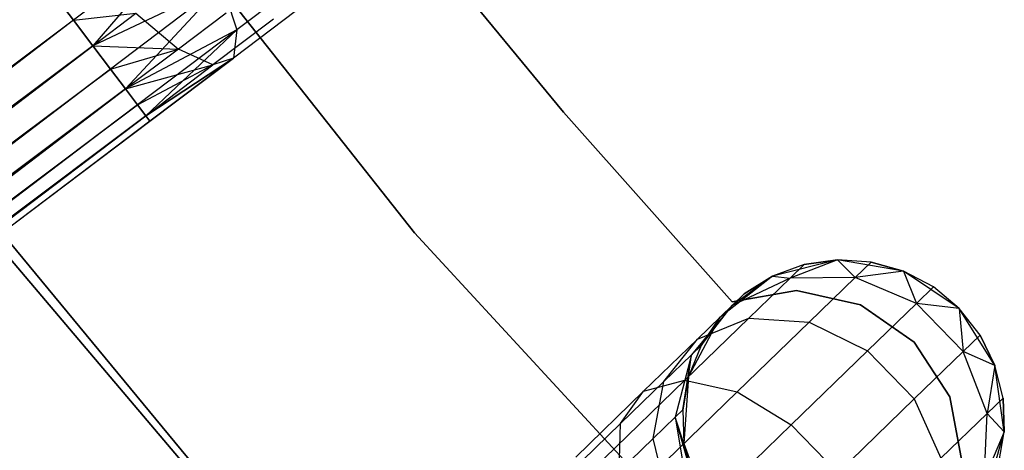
# Model space of a CAD drawing. Extents: x -102 to 102, y -101 to 102.
# Tile 128 of 256: x -34.71 to -28.6, y -28.93 to -26.26. Entities that reach past the tile are written whole.
import ezdxf

# ---------------------------------------------------------------- set-up
doc = ezdxf.new("R2010")
doc.units = 0
doc.header["$LTSCALE"] = 25.4
doc.layers.get('0').update_dxf_attribs({"linetype": 'CONTINUOUS'})

# ---------------------------------------------------------------- blocks, each defined once
blk = doc.blocks.new('NL2500011659_STL')
at = {"color": 0}
for p, q in [((-32.2612, -27.5783, 1), (-34.2771, -25.0266, 1)), ((-34.2771, -25.0266, -6.5), (-32.2612, -27.5783, -6.5)), ((-34.2771, -25.0266, -6.5), (-32.2612, -27.5783, -6.5)), ((-32.2612, -27.5783, 1), (-34.2771, -25.0266, 1)), ((-31.3382, -26.8285), (-32.3394, -25.6119)), ((-32.3394, -25.6119, -2), (-31.3382, -26.8285, -2)), ((-32.3394, -25.6119, -2), (-31.3382, -26.8285, -2)), ((-31.3382, -26.8285), (-32.3394, -25.6119)), ((-33.6433, -25.7039, -8.3324), (-34.3777, -26.2585, -8.4782)), ((-33.6433, -25.7039, -8.3324), (-34.3777, -26.2585, -8.4782)), ((-33.6433, -25.7039, -8.3324), (-34.2579, -26.4172, -8.4135)), ((-33.6433, -25.7039, -8.3324), (-34.2579, -26.4172, -8.4135)), ((-32.8084, -25.8981, -7.5225), (-33.3646, -26.3181, -7.8776)), ((-32.8084, -25.8981, -7.5225), (-33.3646, -26.3181, -7.8776)), ((-33.4561, -26.0385, -8.1715), (-34.2579, -26.4172, -8.4135)), ((-33.4561, -26.0385, -8.1715), (-34.2579, -26.4172, -8.4135)), ((-33.4561, -26.0385, -8.1715), (-34.1488, -26.5616, -8.309)), ((-33.4561, -26.0385, -8.1715), (-34.1488, -26.5616, -8.309)), ((-33.4561, -26.0385, -8.1715), (-34.0552, -26.6856, -8.1691)), ((-33.4561, -26.0385, -8.1715), (-34.0552, -26.6856, -8.1691)), ((-33.4561, -26.0385, -8.1715), (-33.3646, -26.3181, -7.8776)), ((-33.4561, -26.0385, -8.1715), (-33.3646, -26.3181, -7.8776)), ((-34.3777, -26.2585, -8.4782), (-34.503, -26.0926, -8.5)), ((-34.503, -26.0926, -6.5), (-34.3777, -26.2585, -6.5218)), ((-34.503, -26.0926, -6.5), (-34.3777, -26.2585, -6.5218)), ((-34.3777, -26.2585, -8.4782), (-34.503, -26.0926, -8.5)), ((-32.9165, -26.1408, -7.2026), (-33.3847, -26.4943, -7.5015)), ((-32.9165, -26.1408, -7.2026), (-33.3847, -26.4943, -7.5015)), ((-34.3777, -26.2585, -8.4782), (-64.3337, -48.6196, -8.5)), ((-34.3777, -26.2585, -8.4782), (-64.3337, -48.6196, -8.5)), ((-34.3777, -26.2585, -6.5218), (-64.2084, -48.7856, -6.5218)), ((-34.3777, -26.2585, -6.5218), (-64.2084, -48.7856, -6.5218)), ((-34.3777, -26.2585, -8.4782), (-64.0885, -48.9442, -8.4135)), ((-34.3777, -26.2585, -8.4782), (-64.0885, -48.9442, -8.4135)), ((-34.3777, -26.2585, -6.5218), (-33.99, -26.2148, -6.5333)), ((-34.3777, -26.2585, -6.5218), (-33.99, -26.2148, -6.5333)), ((-34.2579, -26.4172, -8.4135), (-34.3777, -26.2585, -8.4782)), ((-34.3777, -26.2585, -6.5218), (-34.2579, -26.4172, -6.5865)), ((-34.3777, -26.2585, -6.5218), (-34.2579, -26.4172, -6.5865)), ((-34.2579, -26.4172, -8.4135), (-34.3777, -26.2585, -8.4782)), ((-34.2579, -26.4172, -6.5865), (-33.99, -26.2148, -6.5333)), ((-34.2579, -26.4172, -6.5865), (-33.99, -26.2148, -6.5333)), ((-33.99, -26.2148, -6.5333), (-33.727, -26.4378, -6.7657)), ((-33.99, -26.2148, -6.5333), (-33.727, -26.4378, -6.7657)), ((-33.4309, -26.2142, -6.5767), (-33.727, -26.4378, -6.7657)), ((-33.4309, -26.2142, -6.5767), (-33.727, -26.4378, -6.7657)), ((-33.1367, -26.2526, -6.868), (-33.5129, -26.5366, -7.1082)), ((-33.1367, -26.2526, -6.868), (-33.5129, -26.5366, -7.1082)), ((-33.3646, -26.3181, -7.8776), (-34.0552, -26.6856, -8.1691)), ((-33.3646, -26.3181, -7.8776), (-34.0552, -26.6856, -8.1691)), ((-33.3646, -26.3181, -7.8776), (-33.9811, -26.7837, -8)), ((-33.3646, -26.3181, -7.8776), (-33.9811, -26.7837, -8)), ((-33.3646, -26.3181, -7.8776), (-33.9299, -26.8515, -7.809)), ((-33.3646, -26.3181, -7.8776), (-33.9299, -26.8515, -7.809)), ((-33.3646, -26.3181, -7.8776), (-33.3847, -26.4943, -7.5015)), ((-33.3646, -26.3181, -7.8776), (-33.3847, -26.4943, -7.5015)), ((-34.2579, -26.4172, -6.5865), (-64.2084, -48.7856, -6.5218)), ((-34.2579, -26.4172, -6.5865), (-64.2084, -48.7856, -6.5218)), ((-34.2579, -26.4172, -8.4135), (-64.0885, -48.9442, -8.4135)), ((-34.2579, -26.4172, -8.4135), (-64.0885, -48.9442, -8.4135)), ((-63.9794, -49.0887, -6.691), (-34.2579, -26.4172, -6.5865)), ((-63.9794, -49.0887, -6.691), (-34.2579, -26.4172, -6.5865)), ((-34.1488, -26.5616, -8.309), (-34.2579, -26.4172, -8.4135)), ((-34.2579, -26.4172, -6.5865), (-33.727, -26.4378, -6.7657)), ((-34.2579, -26.4172, -6.5865), (-33.727, -26.4378, -6.7657)), ((-34.2579, -26.4172, -6.5865), (-34.1488, -26.5616, -6.691)), ((-34.2579, -26.4172, -6.5865), (-34.1488, -26.5616, -6.691)), ((-34.1488, -26.5616, -8.309), (-34.2579, -26.4172, -8.4135)), ((-34.1488, -26.5616, -6.691), (-33.727, -26.4378, -6.7657)), ((-34.1488, -26.5616, -6.691), (-33.727, -26.4378, -6.7657)), ((-33.727, -26.4378, -6.7657), (-34.0552, -26.6856, -6.8309)), ((-33.727, -26.4378, -6.7657), (-34.0552, -26.6856, -6.8309)), ((-33.5129, -26.5366, -7.1082), (-33.727, -26.4378, -6.7657)), ((-33.5129, -26.5366, -7.1082), (-33.727, -26.4378, -6.7657)), ((-33.3847, -26.4943, -7.5015), (-33.9299, -26.8515, -7.809)), ((-33.3847, -26.4943, -7.5015), (-33.9299, -26.8515, -7.809)), ((-33.9299, -26.8515, -7.191), (-33.3847, -26.4943, -7.5015)), ((-33.9299, -26.8515, -7.191), (-33.3847, -26.4943, -7.5015)), ((-33.3847, -26.4943, -7.5015), (-33.9037, -26.8862, -7.6045)), ((-33.9037, -26.8862, -7.3955), (-33.3847, -26.4943, -7.5015)), ((-33.9037, -26.8862, -7.3955), (-33.3847, -26.4943, -7.5015)), ((-33.3847, -26.4943, -7.5015), (-33.9037, -26.8862, -7.6045)), ((-33.3847, -26.4943, -7.5015), (-33.5129, -26.5366, -7.1082)), ((-33.3847, -26.4943, -7.5015), (-33.5129, -26.5366, -7.1082)), ((-64.0885, -48.9442, -8.4135), (-34.1488, -26.5616, -8.309)), ((-64.0885, -48.9442, -8.4135), (-34.1488, -26.5616, -8.309)), ((-34.1488, -26.5616, -6.691), (-63.9794, -49.0887, -6.691)), ((-34.1488, -26.5616, -6.691), (-63.9794, -49.0887, -6.691)), ((-34.1488, -26.5616, -8.309), (-63.8858, -49.2127, -8.1691)), ((-34.1488, -26.5616, -8.309), (-63.8858, -49.2127, -8.1691)), ((-34.0552, -26.6856, -8.1691), (-34.1488, -26.5616, -8.309)), ((-34.1488, -26.5616, -6.691), (-34.0552, -26.6856, -6.8309)), ((-34.1488, -26.5616, -6.691), (-34.0552, -26.6856, -6.8309)), ((-34.0552, -26.6856, -8.1691), (-34.1488, -26.5616, -8.309)), ((-34.0552, -26.6856, -6.8309), (-33.5129, -26.5366, -7.1082)), ((-34.0552, -26.6856, -6.8309), (-33.5129, -26.5366, -7.1082)), ((-33.9811, -26.7837, -7), (-33.5129, -26.5366, -7.1082)), ((-33.9811, -26.7837, -7), (-33.5129, -26.5366, -7.1082)), ((-33.9299, -26.8515, -7.191), (-33.5129, -26.5366, -7.1082)), ((-33.9299, -26.8515, -7.191), (-33.5129, -26.5366, -7.1082)), ((-34.0552, -26.6856, -6.8309), (-63.9794, -49.0887, -6.691)), ((-34.0552, -26.6856, -6.8309), (-63.9794, -49.0887, -6.691)), ((-34.0552, -26.6856, -8.1691), (-63.8858, -49.2127, -8.1691)), ((-34.0552, -26.6856, -8.1691), (-63.8858, -49.2127, -8.1691)), ((-63.8118, -49.3108, -7), (-34.0552, -26.6856, -6.8309)), ((-63.8118, -49.3108, -7), (-34.0552, -26.6856, -6.8309)), ((-33.9811, -26.7837, -8), (-34.0552, -26.6856, -8.1691)), ((-34.0552, -26.6856, -6.8309), (-33.9811, -26.7837, -7)), ((-34.0552, -26.6856, -6.8309), (-33.9811, -26.7837, -7)), ((-33.9811, -26.7837, -8), (-34.0552, -26.6856, -8.1691)), ((-63.8858, -49.2127, -8.1691), (-33.9811, -26.7837, -8)), ((-63.8858, -49.2127, -8.1691), (-33.9811, -26.7837, -8)), ((-33.9811, -26.7837, -7), (-63.8118, -49.3108, -7)), ((-33.9811, -26.7837, -7), (-63.8118, -49.3108, -7)), ((-33.9811, -26.7837, -8), (-63.7605, -49.3786, -7.809)), ((-33.9811, -26.7837, -8), (-63.7605, -49.3786, -7.809)), ((-33.9299, -26.8515, -7.809), (-33.9811, -26.7837, -8)), ((-33.9811, -26.7837, -7), (-33.9299, -26.8515, -7.191)), ((-33.9811, -26.7837, -7), (-33.9299, -26.8515, -7.191)), ((-33.9299, -26.8515, -7.809), (-33.9811, -26.7837, -8)), ((-33.9299, -26.8515, -7.191), (-63.8118, -49.3108, -7)), ((-33.9299, -26.8515, -7.191), (-63.8118, -49.3108, -7)), ((-33.9299, -26.8515, -7.809), (-63.7605, -49.3786, -7.809)), ((-33.9299, -26.8515, -7.809), (-63.7605, -49.3786, -7.809)), ((-63.7343, -49.4133, -7.3955), (-33.9299, -26.8515, -7.191)), ((-63.7343, -49.4133, -7.3955), (-33.9299, -26.8515, -7.191)), ((-33.9037, -26.8862, -7.6045), (-33.9299, -26.8515, -7.809)), ((-33.9299, -26.8515, -7.191), (-33.9037, -26.8862, -7.3955)), ((-33.9299, -26.8515, -7.191), (-33.9037, -26.8862, -7.3955)), ((-33.9037, -26.8862, -7.6045), (-33.9299, -26.8515, -7.809)), ((-30.2913, -28.006), (-31.3382, -26.8285)), ((-31.3382, -26.8285), (-31.3382, -26.8285, -2)), ((-31.3382, -26.8285, -2), (-30.2913, -28.006, -2)), ((-31.3382, -26.8285), (-31.3382, -26.8285, -2)), ((-31.3382, -26.8285, -2), (-30.2913, -28.006, -2)), ((-30.2913, -28.006), (-31.3382, -26.8285)), ((-63.7605, -49.3786, -7.809), (-33.9037, -26.8862, -7.6045)), ((-63.7605, -49.3786, -7.809), (-33.9037, -26.8862, -7.6045)), ((-33.9037, -26.8862, -7.3955), (-63.7343, -49.4133, -7.3955)), ((-33.9037, -26.8862, -7.6045), (-63.7343, -49.4133, -7.3955)), ((-33.9037, -26.8862, -7.6045), (-63.7343, -49.4133, -7.3955)), ((-33.9037, -26.8862, -7.3955), (-63.7343, -49.4133, -7.3955)), ((-35.2613, -27.0496, 1), (-33.1417, -29.6102, 1)), ((-33.1417, -29.6102, -6.5), (-35.2613, -27.0496, -6.5)), ((-35.2613, -27.0496, 1), (-33.1417, -29.6102, 1)), ((-33.1417, -29.6102, -6.5), (-35.2613, -27.0496, -6.5)), ((-34.9815, -27.4918, 1), (-32.8297, -30.0303, 1)), ((-32.8297, -30.0303, 2), (-34.9815, -27.4918, 2)), ((-34.9815, -27.4918, 1), (-32.8297, -30.0303, 1)), ((-32.8297, -30.0303, 2), (-34.9815, -27.4918, 2)), ((-30.0558, -29.9681, 1), (-32.2612, -27.5783, 1)), ((-32.2612, -27.5783, -6.5), (-30.0558, -29.9681, -6.5)), ((-32.2612, -27.5783, -6.5), (-30.0558, -29.9681, -6.5)), ((-32.2612, -27.5783, -6.5), (-32.2612, -27.5783, 1)), ((-30.0558, -29.9681, 1), (-32.2612, -27.5783, 1)), ((-32.2612, -27.5783, -6.5), (-32.2612, -27.5783, 1)), ((-29.6368, -27.7452, 0), (-30.04, -27.8466, 0)), ((-29.6368, -27.7452, 0), (-30.04, -27.8466, 0)), ((-29.8437, -27.7747, -5.5), (-30.04, -27.8466, 0)), ((-29.8437, -27.7747, -5.5), (-30.04, -27.8466, -5.5)), ((-29.8437, -27.7747, -5.5), (-30.04, -27.8466, 0)), ((-29.8437, -27.7747, -5.5), (-30.04, -27.8466, -5.5)), ((-29.6368, -27.7452, -5.5), (-29.9316, -27.8599, -6.2725)), ((-29.6368, -27.7452, -5.5), (-29.9316, -27.8599, -6.2725)), ((-29.8437, -27.7747, -5.5), (-29.9316, -27.8599, -6.2725)), ((-29.8437, -27.7747, -5.5), (-29.9316, -27.8599, -6.2725)), ((-29.6368, -27.7452, -5.5), (-29.8437, -27.7747, -5.5)), ((-29.8437, -27.7747, -5.5), (-29.6368, -27.7452, 0)), ((-29.8437, -27.7747, -5.5), (-29.6368, -27.7452, 0)), ((-29.6368, -27.7452, -5.5), (-29.8437, -27.7747, -5.5)), ((-29.2271, -27.8166, 0), (-29.6368, -27.7452, 0)), ((-29.4282, -27.7593, -5.5), (-29.6368, -27.7452, 0)), ((-29.2271, -27.8166, 0), (-29.6368, -27.7452, 0)), ((-29.4282, -27.7593, -5.5), (-29.6368, -27.7452, -5.5)), ((-29.6368, -27.7452, -5.5), (-29.6368, -27.7452, 0)), ((-29.4282, -27.7593, -5.5), (-29.6368, -27.7452, 0)), ((-29.6368, -27.7452, -5.5), (-29.6368, -27.7452, 0)), ((-29.6368, -27.7452, -5.5), (-29.5269, -27.855, -6.368)), ((-29.4282, -27.7593, -5.5), (-29.6368, -27.7452, -5.5)), ((-29.6368, -27.7452, -5.5), (-29.5269, -27.855, -6.368)), ((-29.4282, -27.7593, -5.5), (-29.5269, -27.855, -6.368)), ((-29.4282, -27.7593, -5.5), (-29.5269, -27.855, -6.368)), ((-29.2271, -27.8166, -5.5), (-29.4282, -27.7593, -5.5)), ((-29.4282, -27.7593, -5.5), (-29.2271, -27.8166, 0)), ((-29.4282, -27.7593, -5.5), (-29.2271, -27.8166, 0)), ((-29.2271, -27.8166, -5.5), (-29.4282, -27.7593, -5.5)), ((-30.04, -27.8466, 0), (-30.3672, -28.1033, 0)), ((-30.04, -27.8466, 0), (-30.3672, -28.1033, 0)), ((-30.04, -27.8466, -5.5), (-30.291, -28.0295, -6.1503)), ((-30.04, -27.8466, -5.5), (-30.291, -28.0295, -6.1503)), ((-30.04, -27.8466, -5.5), (-30.2171, -27.9578, -5.5)), ((-30.2171, -27.9578, -5.5), (-30.04, -27.8466, 0)), ((-30.2171, -27.9578, -5.5), (-30.04, -27.8466, 0)), ((-30.04, -27.8466, -5.5), (-30.2171, -27.9578, -5.5)), ((-30.04, -27.8466, -5.5), (-30.04, -27.8466, 0)), ((-30.04, -27.8466, -5.5), (-30.04, -27.8466, 0)), ((-30.04, -27.8466, -5.5), (-29.9316, -27.8599, -6.2725)), ((-30.04, -27.8466, -5.5), (-29.9316, -27.8599, -6.2725)), ((-29.5269, -27.855, -6.368), (-29.9316, -27.8599, -6.2725)), ((-29.5269, -27.855, -6.368), (-29.9316, -27.8599, -6.2725)), ((-29.5269, -27.855, -6.368), (-29.8133, -28.1328, -7.1511)), ((-29.5269, -27.855, -6.368), (-29.8133, -28.1328, -7.1511)), ((-29.2271, -27.8166, -5.5), (-29.5269, -27.855, -6.368)), ((-29.2271, -27.8166, -5.5), (-29.5269, -27.855, -6.368)), ((-29.147, -28.0158, -6.4203), (-29.5269, -27.855, -6.368)), ((-29.147, -28.0158, -6.4203), (-29.5269, -27.855, -6.368)), ((-28.8819, -28.0484, 0), (-29.2271, -27.8166, 0)), ((-28.8819, -28.0484, 0), (-29.2271, -27.8166, 0)), ((-29.0423, -27.9143, -5.5), (-29.2271, -27.8166, 0)), ((-29.0423, -27.9143, -5.5), (-29.2271, -27.8166, -5.5)), ((-29.2271, -27.8166, -5.5), (-29.2271, -27.8166, 0)), ((-29.0423, -27.9143, -5.5), (-29.2271, -27.8166, 0)), ((-29.2271, -27.8166, -5.5), (-29.2271, -27.8166, 0)), ((-29.2271, -27.8166, -5.5), (-29.147, -28.0158, -6.4203)), ((-29.0423, -27.9143, -5.5), (-29.2271, -27.8166, -5.5)), ((-29.2271, -27.8166, -5.5), (-29.147, -28.0158, -6.4203)), ((-29.9316, -27.8599, -6.2725), (-30.291, -28.0295, -6.1503)), ((-29.9316, -27.8599, -6.2725), (-30.291, -28.0295, -6.1503)), ((-29.9316, -27.8599, -6.2725), (-30.1865, -28.1071, -6.9695)), ((-29.9316, -27.8599, -6.2725), (-30.1865, -28.1071, -6.9695)), ((-29.0423, -27.9143, -5.5), (-29.147, -28.0158, -6.4203)), ((-29.0423, -27.9143, -5.5), (-29.147, -28.0158, -6.4203)), ((-28.8819, -28.0484, 0), (-29.0423, -27.9143, -5.5)), ((-28.8819, -28.0484, -5.5), (-29.0423, -27.9143, -5.5)), ((-28.8819, -28.0484, 0), (-29.0423, -27.9143, -5.5)), ((-28.8819, -28.0484, -5.5), (-29.0423, -27.9143, -5.5)), ((-30.2171, -27.9578, -5.5), (-30.3672, -28.1033, 0)), ((-30.2171, -27.9578, -5.5), (-30.3672, -28.1033, 0)), ((-29.8912, -27.9368), (-30.2913, -28.006)), ((-30.2913, -28.006, -2), (-29.8912, -27.9368, -2)), ((-30.2913, -28.006, -2), (-29.8912, -27.9368, -2)), ((-29.8912, -27.9368), (-30.2913, -28.006)), ((-30.2171, -27.9578, -5.5), (-30.291, -28.0295, -6.1503)), ((-30.2171, -27.9578, -5.5), (-30.291, -28.0295, -6.1503)), ((-29.4947, -28.0245), (-29.8912, -27.9368)), ((-29.8912, -27.9368), (-29.8912, -27.9368, -2)), ((-29.8912, -27.9368, -2), (-29.4947, -28.0245, -2)), ((-29.8912, -27.9368), (-29.8912, -27.9368, -2)), ((-29.8912, -27.9368, -2), (-29.4947, -28.0245, -2)), ((-29.4947, -28.0245), (-29.8912, -27.9368)), ((-30.291, -28.0295, -6.1503), (-30.5432, -28.3345, -6.0225)), ((-30.291, -28.0295, -6.1503), (-30.5432, -28.3345, -6.0225)), ((-30.291, -28.0295, -6.1503), (-30.5057, -28.2376, -6.737)), ((-30.291, -28.0295, -6.1503), (-30.5057, -28.2376, -6.737)), ((-30.4837, -28.2768, -5.5), (-30.291, -28.0295, -6.1503)), ((-30.4837, -28.2768, -5.5), (-30.291, -28.0295, -6.1503)), ((-30.3672, -28.1033, -5.5), (-30.291, -28.0295, -6.1503)), ((-30.3672, -28.1033, -5.5), (-30.291, -28.0295, -6.1503)), ((-30.2913, -28.006), (-30.2913, -28.006, -2)), ((-30.2913, -28.006), (-30.2913, -28.006, -2)), ((-29.1611, -28.2561), (-29.4947, -28.0245)), ((-29.4947, -28.0245), (-29.4947, -28.0245, -2)), ((-29.4947, -28.0245, -2), (-29.1611, -28.2561, -2)), ((-29.4947, -28.0245), (-29.4947, -28.0245, -2)), ((-29.4947, -28.0245, -2), (-29.1611, -28.2561, -2)), ((-29.1611, -28.2561), (-29.4947, -28.0245)), ((-29.147, -28.0158, -6.4203), (-29.4507, -28.3103, -7.2505)), ((-29.147, -28.0158, -6.4203), (-29.4507, -28.3103, -7.2505)), ((-28.8819, -28.0484, -5.5), (-29.147, -28.0158, -6.4203)), ((-28.8819, -28.0484, -5.5), (-29.147, -28.0158, -6.4203)), ((-28.8575, -28.3143, -6.4203), (-29.147, -28.0158, -6.4203)), ((-28.8575, -28.3143, -6.4203), (-29.147, -28.0158, -6.4203)), ((-30.3672, -28.1033, 0), (-30.5616, -28.4708, 0)), ((-30.3672, -28.1033, 0), (-30.5616, -28.4708, 0)), ((-30.3672, -28.1033, -5.5), (-30.4837, -28.2768, -5.5)), ((-30.4837, -28.2768, -5.5), (-30.3672, -28.1033, 0)), ((-30.4837, -28.2768, -5.5), (-30.3672, -28.1033, 0)), ((-30.3672, -28.1033, -5.5), (-30.4837, -28.2768, -5.5)), ((-30.3672, -28.1033, -5.5), (-30.3672, -28.1033, 0)), ((-30.3672, -28.1033, -5.5), (-30.3672, -28.1033, 0)), ((-28.6608, -28.4006, 0), (-28.8819, -28.0484, 0)), ((-28.7529, -28.2128, -5.5), (-28.8819, -28.0484, 0)), ((-28.6608, -28.4006, 0), (-28.8819, -28.0484, 0)), ((-28.7529, -28.2128, -5.5), (-28.8819, -28.0484, 0)), ((-28.7529, -28.2128, -5.5), (-28.8819, -28.0484, -5.5)), ((-28.8819, -28.0484, -5.5), (-28.8819, -28.0484, 0)), ((-28.8819, -28.0484, -5.5), (-28.8819, -28.0484, 0)), ((-28.8819, -28.0484, -5.5), (-28.8575, -28.3143, -6.4203)), ((-28.7529, -28.2128, -5.5), (-28.8819, -28.0484, -5.5)), ((-28.8819, -28.0484, -5.5), (-28.8575, -28.3143, -6.4203)), ((-30.1865, -28.1071, -6.9695), (-30.5836, -28.4921, -7.5225)), ((-30.1865, -28.1071, -6.9695), (-30.5836, -28.4921, -7.5225)), ((-30.5057, -28.2376, -6.737), (-30.1865, -28.1071, -6.9695)), ((-30.5057, -28.2376, -6.737), (-30.1865, -28.1071, -6.9695)), ((-29.8133, -28.1328, -7.1511), (-30.2595, -28.5654, -7.7725)), ((-29.8133, -28.1328, -7.1511), (-30.2595, -28.5654, -7.7725)), ((-30.1865, -28.1071, -6.9695), (-29.8133, -28.1328, -7.1511)), ((-30.1865, -28.1071, -6.9695), (-29.8133, -28.1328, -7.1511)), ((-29.8133, -28.1328, -7.1511), (-29.4507, -28.3103, -7.2505)), ((-29.8133, -28.1328, -7.1511), (-29.4507, -28.3103, -7.2505)), ((-28.7529, -28.2128, -5.5), (-28.8575, -28.3143, -6.4203)), ((-28.7529, -28.2128, -5.5), (-28.8575, -28.3143, -6.4203)), ((-28.6608, -28.4006, -5.5), (-28.7529, -28.2128, -5.5)), ((-28.7529, -28.2128, -5.5), (-28.6608, -28.4006, 0)), ((-28.7529, -28.2128, -5.5), (-28.6608, -28.4006, 0)), ((-28.6608, -28.4006, -5.5), (-28.7529, -28.2128, -5.5)), ((-30.5057, -28.2376, -6.737), (-30.8399, -28.5617, -7.2026)), ((-30.5057, -28.2376, -6.737), (-30.8399, -28.5617, -7.2026)), ((-30.7156, -28.5017, -6.4939), (-30.5057, -28.2376, -6.737)), ((-30.7156, -28.5017, -6.4939), (-30.5057, -28.2376, -6.737)), ((-30.4837, -28.2768, -5.5), (-30.5616, -28.4708, 0)), ((-30.4837, -28.2768, -5.5), (-30.5616, -28.4708, -5.5)), ((-30.4837, -28.2768, -5.5), (-30.5616, -28.4708, 0)), ((-30.4837, -28.2768, -5.5), (-30.5616, -28.4708, -5.5)), ((-30.4837, -28.2768, -5.5), (-30.5432, -28.3345, -6.0225)), ((-30.4837, -28.2768, -5.5), (-30.5432, -28.3345, -6.0225)), ((-28.9404, -28.5969), (-29.1611, -28.2561)), ((-29.1611, -28.2561), (-29.1611, -28.2561, -2)), ((-29.1611, -28.2561, -2), (-28.9404, -28.5969, -2)), ((-29.1611, -28.2561), (-29.1611, -28.2561, -2)), ((-29.1611, -28.2561, -2), (-28.9404, -28.5969, -2)), ((-28.9404, -28.5969), (-29.1611, -28.2561)), ((-30.5432, -28.3345, -6.0225), (-30.7156, -28.5017, -6.4939)), ((-30.5432, -28.3345, -6.0225), (-30.7156, -28.5017, -6.4939)), ((-30.5432, -28.3345, -6.0225), (-30.6443, -28.7221, -5.9113)), ((-30.5432, -28.3345, -6.0225), (-30.6443, -28.7221, -5.9113)), ((-30.5975, -28.6768, -5.5), (-30.5432, -28.3345, -6.0225)), ((-30.5975, -28.6768, -5.5), (-30.5432, -28.3345, -6.0225)), ((-30.5616, -28.4708, -5.5), (-30.5432, -28.3345, -6.0225)), ((-30.5616, -28.4708, -5.5), (-30.5432, -28.3345, -6.0225)), ((-29.4507, -28.3103, -7.2505), (-29.9237, -28.7689, -7.9094)), ((-29.4507, -28.3103, -7.2505), (-29.9237, -28.7689, -7.9094)), ((-29.4507, -28.3103, -7.2505), (-29.1612, -28.6088, -7.2505)), ((-29.4507, -28.3103, -7.2505), (-29.1612, -28.6088, -7.2505)), ((-28.8575, -28.3143, -6.4203), (-29.1612, -28.6088, -7.2505)), ((-28.8575, -28.3143, -6.4203), (-29.1612, -28.6088, -7.2505)), ((-28.6608, -28.4006, -5.5), (-28.8575, -28.3143, -6.4203)), ((-28.6608, -28.4006, -5.5), (-28.8575, -28.3143, -6.4203)), ((-28.7085, -28.699, -6.368), (-28.8575, -28.3143, -6.4203)), ((-28.7085, -28.699, -6.368), (-28.8575, -28.3143, -6.4203)), ((-28.6608, -28.4006, -5.5), (-28.7085, -28.699, -6.368)), ((-28.6608, -28.4006, -5.5), (-28.7085, -28.699, -6.368)), ((-28.6021, -28.8122, 0), (-28.6608, -28.4006, 0)), ((-28.6098, -28.6033, -5.5), (-28.6608, -28.4006, 0)), ((-28.6021, -28.8122, 0), (-28.6608, -28.4006, 0)), ((-28.6098, -28.6033, -5.5), (-28.6608, -28.4006, -5.5)), ((-28.6608, -28.4006, -5.5), (-28.6608, -28.4006, 0)), ((-28.6098, -28.6033, -5.5), (-28.6608, -28.4006, 0)), ((-28.6608, -28.4006, -5.5), (-28.6608, -28.4006, 0)), ((-28.6098, -28.6033, -5.5), (-28.6608, -28.4006, -5.5)), ((-30.5836, -28.4921, -7.5225), (-31.0839, -28.9772, -7.8776)), ((-30.5836, -28.4921, -7.5225), (-31.0839, -28.9772, -7.8776)), ((-30.7156, -28.5017, -6.4939), (-30.9842, -28.7621, -6.868)), ((-30.7156, -28.5017, -6.4939), (-30.9842, -28.7621, -6.868)), ((-30.8399, -28.5617, -7.2026), (-30.5836, -28.4921, -7.5225)), ((-30.8399, -28.5617, -7.2026), (-30.5836, -28.4921, -7.5225)), ((-30.78, -28.8537, -6.2823), (-30.7156, -28.5017, -6.4939)), ((-30.78, -28.8537, -6.2823), (-30.7156, -28.5017, -6.4939)), ((-30.5616, -28.4708, -5.5), (-30.5975, -28.6768, -5.5)), ((-30.5975, -28.6768, -5.5), (-30.5616, -28.4708, 0)), ((-30.5975, -28.6768, -5.5), (-30.5616, -28.4708, 0)), ((-30.5616, -28.4708, -5.5), (-30.5975, -28.6768, -5.5)), ((-30.5616, -28.4708, 0), (-30.5898, -28.8857, 0)), ((-30.5616, -28.4708, 0), (-30.5898, -28.8857, 0)), ((-30.5836, -28.4921, -7.5225), (-30.2595, -28.5654, -7.7725)), ((-30.5836, -28.4921, -7.5225), (-30.2595, -28.5654, -7.7725)), ((-30.5616, -28.4708, -5.5), (-30.5616, -28.4708, 0)), ((-30.5616, -28.4708, -5.5), (-30.5616, -28.4708, 0)), ((-30.8399, -28.5617, -7.2026), (-31.2611, -28.9701, -7.5015)), ((-30.8399, -28.5617, -7.2026), (-31.2611, -28.9701, -7.5015)), ((-30.9842, -28.7621, -6.868), (-30.8399, -28.5617, -7.2026)), ((-30.9842, -28.7621, -6.868), (-30.8399, -28.5617, -7.2026)), ((-30.2595, -28.5654, -7.7725), (-30.8217, -29.1105, -8.1715)), ((-30.2595, -28.5654, -7.7725), (-30.8217, -29.1105, -8.1715)), ((-30.2595, -28.5654, -7.7725), (-29.9237, -28.7689, -7.9094)), ((-30.2595, -28.5654, -7.7725), (-29.9237, -28.7689, -7.9094)), ((-29.1612, -28.6088, -7.2505), (-29.6342, -29.0674, -7.9094)), ((-29.1612, -28.6088, -7.2505), (-29.6342, -29.0674, -7.9094)), ((-29.1612, -28.6088, -7.2505), (-28.995, -28.9768, -7.1511)), ((-29.1612, -28.6088, -7.2505), (-28.995, -28.9768, -7.1511)), ((-28.8655, -28.996), (-28.9404, -28.5969)), ((-28.9404, -28.5969), (-28.9404, -28.5969, -2)), ((-28.9404, -28.5969, -2), (-28.8655, -28.996, -2)), ((-28.9404, -28.5969), (-28.9404, -28.5969, -2)), ((-28.9404, -28.5969, -2), (-28.8655, -28.996, -2)), ((-28.8655, -28.996), (-28.9404, -28.5969)), ((-28.6098, -28.6033, -5.5), (-28.7085, -28.699, -6.368)), ((-28.6098, -28.6033, -5.5), (-28.7085, -28.699, -6.368)), ((-28.6021, -28.8122, -5.5), (-28.6098, -28.6033, -5.5)), ((-28.6098, -28.6033, -5.5), (-28.6021, -28.8122, 0)), ((-28.6098, -28.6033, -5.5), (-28.6021, -28.8122, 0)), ((-28.6021, -28.8122, -5.5), (-28.6098, -28.6033, -5.5)), ((-30.5975, -28.6768, -5.5), (-30.6443, -28.7221, -5.9113)), ((-30.5975, -28.6768, -5.5), (-30.6443, -28.7221, -5.9113)), ((-30.5975, -28.6768, -5.5), (-30.5898, -28.8857, 0)), ((-30.5975, -28.6768, -5.5), (-30.5898, -28.8857, -5.5)), ((-30.5975, -28.6768, -5.5), (-30.5898, -28.8857, 0)), ((-30.5975, -28.6768, -5.5), (-30.5898, -28.8857, -5.5)), ((-28.7085, -28.699, -6.368), (-28.995, -28.9768, -7.1511)), ((-28.7085, -28.699, -6.368), (-28.995, -28.9768, -7.1511)), ((-28.7258, -29.1033, -6.2725), (-28.7085, -28.699, -6.368)), ((-28.7258, -29.1033, -6.2725), (-28.7085, -28.699, -6.368)), ((-28.6021, -28.8122, -5.5), (-28.7085, -28.699, -6.368)), ((-28.6021, -28.8122, -5.5), (-28.7085, -28.699, -6.368)), ((-30.9842, -28.7621, -6.868), (-31.3226, -29.0902, -7.1082)), ((-30.9842, -28.7621, -6.868), (-31.3226, -29.0902, -7.1082)), ((-30.9914, -29.0587, -6.5767), (-30.9842, -28.7621, -6.868)), ((-30.9914, -29.0587, -6.5767), (-30.9842, -28.7621, -6.868)), ((-30.6443, -28.7221, -5.9113), (-30.78, -28.8537, -6.2823)), ((-30.6443, -28.7221, -5.9113), (-30.78, -28.8537, -6.2823)), ((-30.5388, -29.0885, -5.5), (-30.6443, -28.7221, -5.9113)), ((-30.6443, -28.7221, -5.9113), (-30.577, -29.1255, -5.8357)), ((-30.5898, -28.8857, -5.5), (-30.6443, -28.7221, -5.9113)), ((-30.5388, -29.0885, -5.5), (-30.6443, -28.7221, -5.9113)), ((-30.5898, -28.8857, -5.5), (-30.6443, -28.7221, -5.9113)), ((-30.6443, -28.7221, -5.9113), (-30.577, -29.1255, -5.8357)), ((-29.9237, -28.7689, -7.9094), (-30.5197, -29.3469, -8.3324)), ((-29.9237, -28.7689, -7.9094), (-30.5197, -29.3469, -8.3324)), ((-29.9237, -28.7689, -7.9094), (-29.6342, -29.0674, -7.9094)), ((-29.9237, -28.7689, -7.9094), (-29.6342, -29.0674, -7.9094)), ((-28.6021, -28.8122, -5.5), (-28.7258, -29.1033, -6.2725)), ((-28.6021, -28.8122, -5.5), (-28.7258, -29.1033, -6.2725)), ((-28.7159, -29.2122, 0), (-28.6021, -28.8122, 0)), ((-28.7159, -29.2122, 0), (-28.6021, -28.8122, 0)), ((-28.638, -29.0182, -5.5), (-28.6021, -28.8122, 0)), ((-28.638, -29.0182, -5.5), (-28.6021, -28.8122, -5.5)), ((-28.638, -29.0182, -5.5), (-28.6021, -28.8122, 0)), ((-28.638, -29.0182, -5.5), (-28.6021, -28.8122, -5.5)), ((-28.6021, -28.8122, -5.5), (-28.6021, -28.8122, 0)), ((-28.6021, -28.8122, -5.5), (-28.6021, -28.8122, 0)), ((-30.78, -28.8537, -6.2823), (-30.9914, -29.0587, -6.5767)), ((-30.78, -28.8537, -6.2823), (-30.9914, -29.0587, -6.5767)), ((-30.6878, -29.2329, -6.1386), (-30.78, -28.8537, -6.2823)), ((-30.6878, -29.2329, -6.1386), (-30.78, -28.8537, -6.2823)), ((-30.5898, -28.8857, 0), (-30.4468, -29.2762, 0)), ((-30.5898, -28.8857, -5.5), (-30.5898, -28.8857, 0)), ((-30.5898, -28.8857, -5.5), (-30.5898, -28.8857, 0)), ((-30.5898, -28.8857, -5.5), (-30.5388, -29.0885, -5.5)), ((-30.5388, -29.0885, -5.5), (-30.5898, -28.8857, 0)), ((-30.5388, -29.0885, -5.5), (-30.5898, -28.8857, 0)), ((-30.5898, -28.8857, 0), (-30.4468, -29.2762, 0)), ((-30.5898, -28.8857, -5.5), (-30.5388, -29.0885, -5.5))]:
    blk.add_line(p, q, dxfattribs=at)

msp = doc.modelspace()

# ---------------------------------------------------------------- block references
at = {"color": 0}
msp.add_blockref('NL2500011659_STL', (0, 0), dxfattribs=at)

doc.saveas('drawing.dxf')
